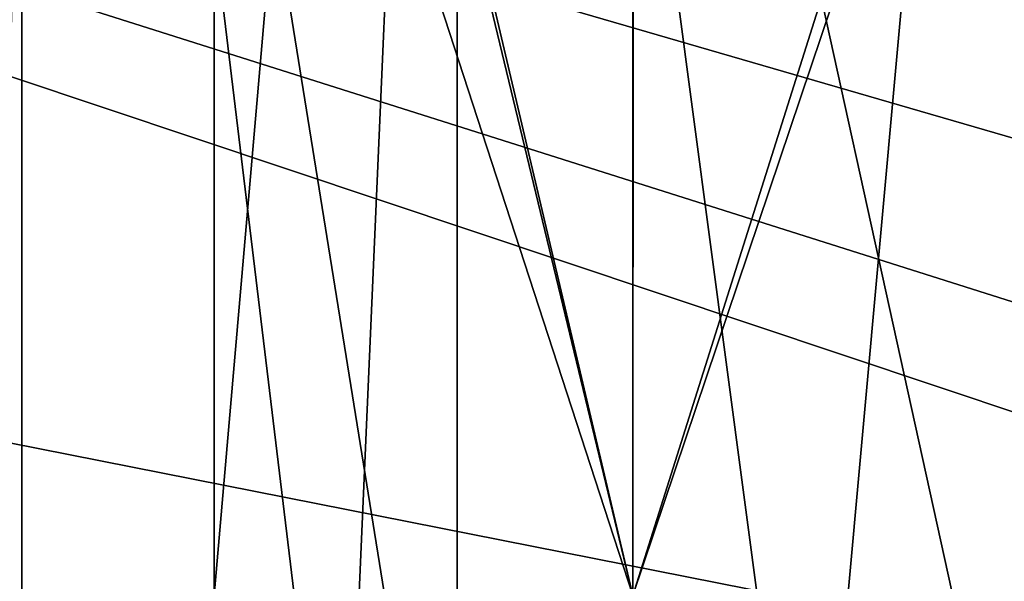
# Model space of a CAD drawing. Header units: metres. Extents: x -205 to 205, y -82 to 82.
# Tile 117 of 256: x -142.45 to -131.52, y 50.16 to 56.4. Entities that reach past the tile are written whole.
import ezdxf

# ---------------------------------------------------------------- set-up
doc = ezdxf.new("R2010")
doc.units = ezdxf.units.M
doc.layers.add('solid_PRT0003', color=7, linetype='CONTINUOUS')

msp = doc.modelspace()

# ---------------------------------------------------------------- linework, layer by layer
at = {"layer": 'solid_PRT0003'}
for points in [[(-200, -75), (-200, 75), (0, 75)], [(0, -75), (-200, -75), (0, 75)], [(-97.162331, 56.110996, 1.5), (-82.463348, 59.144897, 1.5), (-200, 75, 1.5)], [(-106.87645, 47.959885, 1.5), (-97.162331, 56.110996, 1.5), (-200, 75, 1.5)], [(-109.640572, 46.364033, 1.5), (-106.87645, 47.959885, 1.5), (-200, 75, 1.5)], [(-112.783806, 45.809784, 1.5), (-109.640572, 46.364033, 1.5), (-200, 75, 1.5)], [(-164.837662, 56.110996, 1.5), (-112.783806, 45.809784, 1.5), (-200, 75, 1.5)], [(-144.185532, 75.007019, 24.5), (-144.189804, 45.007019, 24.5), (-142.421326, 45.006767, 31.100037)], [(-142.417099, 75.006767, 17.900076), (-144.189804, 45.007019, 24.5), (-144.185532, 75.007019, 24.5)], [(-142.417099, 75.006767, 17.900076), (-143.787979, 45.006962, 21.267874), (-144.189804, 45.007019, 24.5)], [(-144.185532, 75.007019, 24.5), (-142.421326, 45.006767, 31.100037), (-142.417099, 75.006767, 31.099945)], [(-142.606918, 45.762356, 18.232615), (-143.787979, 45.006962, 21.267874), (-142.417099, 75.006767, 17.900076)], [(-138.871582, 45.636112, 13.911506), (-142.606918, 45.762356, 18.232615), (-142.417099, 75.006767, 17.900076)], [(-142.417099, 75.006767, 31.099945), (-142.421326, 45.006767, 31.100037), (-137.589767, 45.006077, 35.931549)], [(-142.417099, 75.006767, 31.099945), (-137.589767, 45.006077, 35.931549), (-137.585388, 75.006081, 35.931606)], [(-138.871582, 45.636112, 13.911506), (-142.417099, 75.006767, 17.900076), (-137.585327, 75.006081, 13.06836)], [(-133.661896, 45.509312, 11.5733), (-138.871582, 45.636112, 13.911506), (-137.585327, 75.006081, 13.06836)], [(-137.585388, 75.006081, 35.931606), (-137.589767, 45.006077, 35.931549), (-130.989807, 45.005135, 37.699997)], [(-137.585388, 75.006081, 35.931606), (-130.989807, 45.005135, 37.699997), (-130.985596, 75.005135, 37.700005)], [(-133.661896, 45.509312, 11.5733), (-137.585327, 75.006081, 13.06836), (-130.985458, 75.005135, 11.299996)], [(-127.953552, 45.382565, 11.653932), (-133.661896, 45.509312, 11.5733), (-130.985458, 75.005135, 11.299996)], [(-130.987289, 64.738472, 33.799999), (-126.339134, 50.004471, 32.554062), (-135.639069, 50.005798, 32.554047)], [(-135.634476, 64.587776, 32.555504), (-130.987289, 64.738472, 33.799999), (-135.639069, 50.005798, 32.554047)], [(-139.038315, 64.437325, 29.154762), (-135.634476, 64.587776, 32.555504), (-135.639069, 50.005798, 32.554047)], [(-139.038315, 64.437325, 29.154762), (-135.639069, 50.005798, 32.554047), (-140.289093, 50.006462, 24.5)], [(-140.287048, 64.28595, 24.5), (-139.038315, 64.437325, 29.154762), (-140.289093, 50.006462, 24.5)], [(-140.287048, 64.28595, 24.5), (-140.289093, 50.006462, 24.5), (-135.639053, 50.005798, 16.445938)], [(-139.045959, 64.134903, 19.858398), (-140.287048, 64.28595, 24.5), (-135.639053, 50.005798, 16.445938)], [(-135.641403, 63.983242, 16.448454), (-139.045959, 64.134903, 19.858398), (-135.639053, 50.005798, 16.445938)], [(-130.986343, 63.831322, 15.2), (-135.641403, 63.983242, 16.448454), (-135.639053, 50.005798, 16.445938)], [(-130.986343, 63.831322, 15.2), (-135.639053, 50.005798, 16.445938), (-126.339111, 50.004471, 16.445955)], [(-164.837662, 56.110996, 1.5), (-149.216187, 45.809784, 1.5), (-112.783806, 45.809784, 1.5)]]:
    msp.add_3dface(points, dxfattribs=at)

doc.saveas('drawing.dxf')
